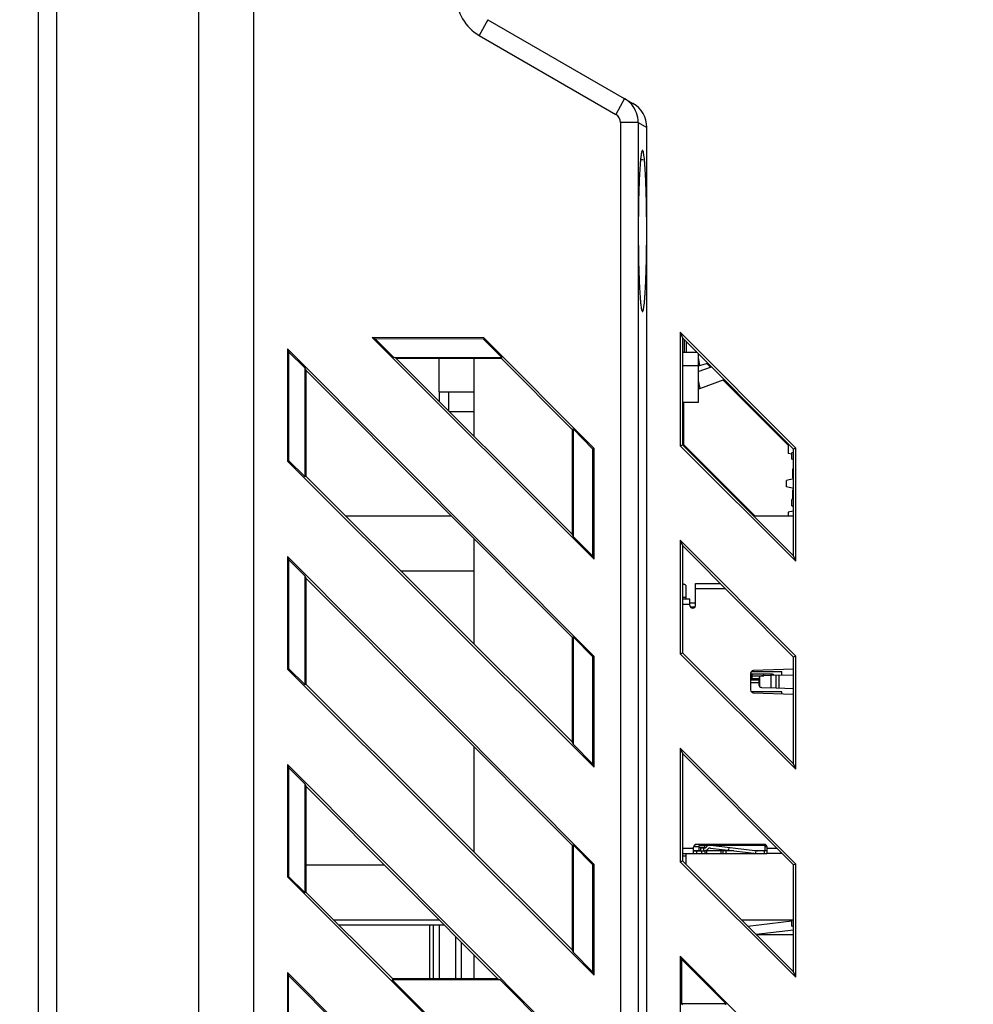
# Model space of a CAD drawing. Header units: millimetres. Extents: x 0 to 1189, y 0 to 841.
# Tile 56 of 64: x 504 to 556, y 501 to 555. Entities that reach past the tile are written whole.
import ezdxf

# ---------------------------------------------------------------- set-up
doc = ezdxf.new("R2010")
doc.units = ezdxf.units.MM
doc.header["$LTSCALE"] = 65.395
doc.layers.get('0').update_dxf_attribs({"linetype": 'CONTINUOUS'})
for name, color, linetype in [('0991137531_1DXF_CONTINUOUS_LINE', 7, 'CONTINUOUS'), ('3071997587-NDXF_CONTINUOUS_LINE', 7, 'CONTINUOUS'), ('3073099346_1DXF_CONTINUOUS_LINE', 7, 'CONTINUOUS'), ('3247992400_2DXF_CONTINUOUS_LINE', 7, 'CONTINUOUS'), ('3348320300_7DXF_CONTINUOUS_LINE', 7, 'CONTINUOUS'), ('BATTERY-HOLDDXF_CONTINUOUS_LINE', 7, 'CONTINUOUS'), ('CNNT-A1257H0DXF_CONTINUOUS_LINE', 7, 'CONTINUOUS'), ('CNNT-D-SUB-YDXF_CONTINUOUS_LINE', 7, 'CONTINUOUS'), ('CNNT-ECH381VDXF_CONTINUOUS_LINE', 7, 'CONTINUOUS'), ('CNNT-ZI90-01DXF_CONTINUOUS_LINE', 7, 'CONTINUOUS'), ('NC500E-FIE-S-SYSTEDXF_DIMENSION', 7, 'CONTINUOUS'), ('NC500E-FRONTDXF_CONTINUOUS_LINE', 7, 'CONTINUOUS'), ('NC50E-CONTRODXF_CONTINUOUS_LINE', 7, 'CONTINUOUS'), ('NC50S-MICRO-DXF_CONTINUOUS_LINE', 7, 'CONTINUOUS'), ('PRT0003_DXF_CONTINUOUS_LINE', 7, 'CONTINUOUS')]:
    doc.layers.add(name, color=color, linetype=linetype)
doc.styles.get("Standard").update_dxf_attribs({"font": 'txt', "width": 0.85})
doc.dimstyles.new('DIMSTYLE_6', dxfattribs={"dimtxt": 12, "dimasz": 3.5, "dimexe": 1.5, "dimexo": 1, "dimgap": 3, "dimtad": 1, "dimzin": 0, "dimdsep": 46, "dimtxsty": 'STANDARD', "dimblk": '_FILLED', "dimblk1": '_FILLED', "dimblk2": '_FILLED', "dimcen": 0.09, "dimazin": 0, "dimtp": 0.5, "dimtm": 0.5, "dimtfac": 1, "dimtdec": -1, "dimtofl": 0, "dimtmove": 0, "dimatfit": 3, "dimldrblk": '_FILLED', "dimfxl": 1, "dimtolj": 1, "dimtzin": 0, "dimarcsym": 0})

# ---------------------------------------------------------------- blocks, each defined once
blk = doc.blocks.new('_FILLED')
at = {"color": 0, "linetype": 'ByBlock'}
blk.add_solid([(0, 0), (-1, 0.214), (-1, -0.214)], dxfattribs=at)
blk = doc.blocks.new('*D13')
at = {"layer": 'NC500E-FIE-S-SYSTEDXF_DIMENSION', "color": 2, "linetype": 'Continuous'}
for p, q in [((503.242, 592.718), (503.242, 649.832)), ((639.922, 527.987), (639.922, 649.832)), ((503.242, 648.332), (571.582, 648.332)), ((639.922, 648.332), (571.582, 648.332))]:
    blk.add_line(p, q, dxfattribs=at)
at = {"layer": 'NC500E-FIE-S-SYSTEDXF_DIMENSION', "color": 2, "linetype": 'Continuous', "xscale": 3.5, "yscale": 3.5, "zscale": 3.5, "rotation": 180}
blk.add_blockref('_FILLED', (503.242, 648.332), dxfattribs=at)
at = {"layer": 'NC500E-FIE-S-SYSTEDXF_DIMENSION', "color": 2, "linetype": 'Continuous', "xscale": 3.5, "yscale": 3.5, "zscale": 3.5}
blk.add_blockref('_FILLED', (639.922, 648.332), dxfattribs=at)

msp = doc.modelspace()

# ---------------------------------------------------------------- linework, layer by layer
at = {"layer": '0991137531_1DXF_CONTINUOUS_LINE', "color": 7, "linetype": 'Continuous'}
for p, q in [((527.072, 534.658), (527.072, 534.129)), ((527.572, 534.658), (527.572, 533.631)), ((528.972, 533.558), (527.645, 533.558))]:
    msp.add_line(p, q, dxfattribs=at)
at = {"layer": '3071997587-NDXF_CONTINUOUS_LINE', "color": 7, "linetype": 'Continuous'}
for p, q in [((546.358, 531.371), (546.272, 531.328)), ((546.272, 530.988), (546.272, 531.328)), ((546.358, 530.945), (546.272, 530.988)), ((546.358, 528.831), (546.272, 528.788)), ((546.272, 528.448), (546.272, 528.788)), ((546.358, 528.405), (546.272, 528.448)), ((546.272, 505.588), (546.272, 505.908)), ((546.358, 505.545), (546.272, 505.588))]:
    msp.add_line(p, q, dxfattribs=at)
at = {"layer": '3073099346_1DXF_CONTINUOUS_LINE', "color": 7, "linetype": 'Continuous'}
for p, q in [((546.358, 529.929), (545.972, 529.833)), ((545.972, 529.483), (545.972, 529.833)), ((546.358, 529.386), (545.972, 529.483))]:
    msp.add_line(p, q, dxfattribs=at)
at = {"layer": '3247992400_2DXF_CONTINUOUS_LINE', "color": 7, "linetype": 'Continuous'}
for p, q in [((546.358, 505.108), (544.347, 505.108)), ((546.358, 503.108), (546.351, 503.108))]:
    msp.add_line(p, q, dxfattribs=at)
at = {"layer": '3348320300_7DXF_CONTINUOUS_LINE', "color": 7, "linetype": 'Continuous'}
for p, q in [((521.588, 505.658), (527.334, 505.658)), ((526.572, 502.714), (526.572, 505.658)), ((526.772, 502.714), (526.772, 505.658)), ((527.072, 505.658), (527.072, 502.715)), ((527.972, 502.716), (527.972, 505.018)), ((528.272, 504.717), (528.272, 502.717))]:
    msp.add_line(p, q, dxfattribs=at)
at = {"layer": 'BATTERY-HOLDDXF_CONTINUOUS_LINE', "color": 7, "linetype": 'Continuous'}
for q in [(527.072, 536.474), (528.972, 534.658)]:
    msp.add_line((527.072, 534.658), q, dxfattribs=at)
at = {"layer": 'CNNT-A1257H0DXF_CONTINUOUS_LINE', "color": 7, "linetype": 'Continuous'}
for p, q in [((538.172, 547.28), (538.031, 547.28)), ((540.322, 537.587), (540.322, 536.803)), ((540.422, 536.803), (540.422, 537.487)), ((540.522, 537.387), (540.522, 536.803)), ((540.309, 536.803), (541.105, 536.803)), ((541.172, 536.735), (541.172, 534.078)), ((541.172, 536.528), (541.234, 536.078)), ((540.309, 536.078), (541.234, 536.078)), ((541.172, 535.757), (541.888, 536.018)), ((541.234, 536.078), (541.698, 536.208)), ((541.172, 535.278), (541.252, 534.828)), ((541.252, 534.828), (542.589, 535.316)), ((541.172, 534.828), (541.252, 534.828)), ((541.172, 534.078), (540.309, 534.078))]:
    msp.add_line(p, q, dxfattribs=at)
at = {"layer": 'CNNT-D-SUB-YDXF_CONTINUOUS_LINE', "color": 7, "linetype": 'Continuous'}
for p, q in [((546.322, 529.97), (546.322, 530.47)), ((546.322, 530.47), (546.358, 530.47)), ((546.322, 529.97), (546.358, 529.97)), ((546.322, 528.825), (546.322, 529.325)), ((546.358, 529.325), (546.322, 529.325)), ((546.322, 528.15), (546.322, 528.18)), ((546.322, 528.18), (546.358, 528.18))]:
    msp.add_line(p, q, dxfattribs=at)
at = {"layer": 'CNNT-ECH381VDXF_CONTINUOUS_LINE', "color": 7, "linetype": 'Continuous'}
for p, q in [((546.065, 531.832), (546.065, 531.291)), ((546.272, 531.254), (546.065, 531.291)), ((546.358, 528.156), (546.065, 528.104)), ((546.065, 528.104), (546.065, 527.908))]:
    msp.add_line(p, q, dxfattribs=at)
at = {"layer": 'CNNT-ZI90-01DXF_CONTINUOUS_LINE', "color": 7, "linetype": 'Continuous'}
for p, q in [((543.869, 505.585), (546.272, 505.862)), ((546.358, 505.369), (544.321, 505.134))]:
    msp.add_line(p, q, dxfattribs=at)
at = {"layer": 'NC500E-FRONTDXF_CONTINUOUS_LINE', "color": 7, "linetype": 'Continuous'}
for p, q in [((505.242, 582.618), (505.242, 282.8)), ((506.242, 579.068), (506.242, 395.068)), ((513.972, 579.068), (513.972, 395.068)), ((516.972, 576.068), (516.972, 398.068))]:
    msp.add_line(p, q, dxfattribs=at)
at = {"layer": 'NC50E-CONTRODXF_CONTINUOUS_LINE', "color": 7, "linetype": 'Continuous'}
for p, q in [((529.722, 554.902), (529.257, 554.036)), ((529.722, 554.902), (529.257, 554.036)), ((529.722, 554.902), (529.257, 554.036)), ((529.722, 554.902), (537.619, 550.343)), ((529.722, 554.902), (537.619, 550.343)), ((529.722, 554.902), (537.619, 550.343)), ((529.257, 554.036), (536.688, 549.746)), ((529.257, 554.036), (536.688, 549.746)), ((529.257, 554.036), (536.688, 549.746)), ((537.153, 550.612), (536.688, 549.746)), ((537.153, 550.612), (536.688, 549.746)), ((537.153, 550.612), (536.688, 549.746)), ((536.939, 549.312), (536.939, 417.504)), ((536.939, 549.312), (536.939, 417.504)), ((536.939, 549.312), (536.939, 417.504)), ((537.903, 549.312), (536.939, 549.312)), ((537.903, 549.312), (536.939, 549.312)), ((537.903, 549.312), (536.939, 549.312)), ((537.903, 549.312), (537.903, 417.504)), ((537.903, 549.312), (537.903, 417.504)), ((537.903, 549.312), (537.903, 417.504)), ((537.903, 549.312), (538.372, 549.041)), ((537.903, 549.312), (538.372, 549.041)), ((537.903, 549.312), (538.372, 549.041)), ((538.372, 417.775), (538.372, 549.041)), ((538.372, 417.775), (538.372, 549.041)), ((538.372, 417.775), (538.372, 549.041)), ((540.188, 537.892), (540.188, 531.715)), ((540.188, 537.892), (540.188, 531.715)), ((540.188, 537.892), (540.188, 531.715)), ((540.188, 537.892), (540.309, 537.6)), ((540.188, 537.892), (540.309, 537.6)), ((540.188, 537.892), (540.309, 537.6)), ((546.478, 531.589), (540.188, 537.892)), ((546.478, 531.589), (540.188, 537.892)), ((546.478, 531.589), (540.188, 537.892)), ((523.42, 537.601), (535.511, 525.541)), ((523.42, 537.601), (535.511, 525.541)), ((523.42, 537.601), (535.511, 525.541)), ((523.42, 537.601), (523.585, 537.533)), ((523.42, 537.601), (523.585, 537.533)), ((523.42, 537.601), (523.585, 537.533)), ((529.507, 537.59), (523.42, 537.601)), ((529.507, 537.59), (523.42, 537.601)), ((529.507, 537.59), (523.42, 537.601)), ((523.585, 537.533), (524.59, 536.531)), ((523.585, 537.533), (524.59, 536.531)), ((523.585, 537.533), (524.59, 536.531)), ((529.479, 537.522), (523.585, 537.533)), ((529.479, 537.522), (523.585, 537.533)), ((529.479, 537.522), (523.585, 537.533)), ((529.507, 537.59), (529.479, 537.522)), ((529.507, 537.59), (529.479, 537.522)), ((529.507, 537.59), (529.479, 537.522)), ((530.478, 536.52), (529.479, 537.522)), ((530.478, 536.52), (529.479, 537.522)), ((530.478, 536.52), (529.479, 537.522)), ((535.511, 531.571), (529.507, 537.59)), ((535.511, 531.571), (529.507, 537.59)), ((535.511, 531.571), (529.507, 537.59)), ((540.309, 537.6), (540.309, 531.765)), ((540.309, 537.6), (540.309, 531.765)), ((540.309, 537.6), (540.309, 531.765)), ((546.358, 531.539), (540.309, 537.6)), ((546.358, 531.539), (540.309, 537.6)), ((546.358, 531.539), (540.309, 537.6)), ((518.81, 537.002), (518.81, 530.886)), ((518.81, 537.002), (518.81, 530.886)), ((518.81, 537.002), (518.81, 530.886)), ((518.81, 537.002), (518.878, 536.837)), ((518.81, 537.002), (518.878, 536.837)), ((518.81, 537.002), (518.878, 536.837)), ((535.511, 520.257), (518.81, 537.002)), ((535.511, 520.257), (518.81, 537.002)), ((535.511, 520.257), (518.81, 537.002)), ((518.878, 536.837), (518.878, 530.914)), ((518.878, 536.837), (518.878, 530.914)), ((518.878, 536.837), (518.878, 530.914)), ((519.773, 535.94), (518.878, 536.837)), ((519.773, 535.94), (518.878, 536.837)), ((519.773, 535.94), (518.878, 536.837)), ((524.717, 536.478), (524.59, 536.531)), ((524.717, 536.478), (524.59, 536.531)), ((524.717, 536.478), (524.59, 536.531)), ((524.59, 536.531), (530.478, 536.52)), ((524.59, 536.531), (530.478, 536.52)), ((524.59, 536.531), (530.478, 536.52)), ((524.717, 536.478), (534.304, 526.916)), ((524.717, 536.478), (534.304, 526.916)), ((524.717, 536.478), (534.304, 526.916)), ((524.717, 536.478), (530.457, 536.468)), ((524.717, 536.478), (530.457, 536.468)), ((524.717, 536.478), (530.457, 536.468)), ((528.972, 532.234), (528.972, 536.471)), ((528.972, 532.234), (528.972, 536.471)), ((528.972, 532.234), (528.972, 536.471)), ((530.457, 536.468), (530.478, 536.52)), ((530.457, 536.468), (530.478, 536.52)), ((530.457, 536.468), (530.478, 536.52)), ((534.304, 532.61), (530.457, 536.468)), ((534.304, 532.61), (530.457, 536.468)), ((534.304, 532.61), (530.457, 536.468)), ((519.773, 530.022), (519.773, 535.94)), ((519.773, 530.022), (519.773, 535.94)), ((519.773, 530.022), (519.773, 535.94)), ((519.825, 535.813), (519.773, 535.94)), ((519.825, 535.813), (519.773, 535.94)), ((519.825, 535.813), (519.773, 535.94)), ((519.825, 530.044), (519.825, 535.813)), ((519.825, 530.044), (519.825, 535.813)), ((519.825, 530.044), (519.825, 535.813)), ((534.304, 521.296), (519.825, 535.813)), ((534.304, 521.296), (519.825, 535.813)), ((534.304, 521.296), (519.825, 535.813)), ((541.834, 535.998), (541.64, 536.192)), ((541.834, 535.998), (541.64, 536.192)), ((541.834, 535.998), (541.64, 536.192)), ((546.065, 531.758), (542.534, 535.296)), ((546.065, 531.758), (542.534, 535.296)), ((546.065, 531.758), (542.534, 535.296)), ((540.361, 534.078), (540.361, 531.786)), ((540.361, 534.078), (540.361, 531.786)), ((540.361, 534.078), (540.361, 531.786)), ((534.304, 532.61), (534.357, 532.632)), ((534.304, 532.61), (534.357, 532.632)), ((534.304, 532.61), (534.357, 532.632)), ((534.304, 532.61), (534.304, 526.916)), ((534.304, 532.61), (534.304, 526.916)), ((534.304, 532.61), (534.304, 526.916)), ((534.357, 532.632), (534.357, 526.789)), ((534.357, 532.632), (534.357, 526.789)), ((534.357, 532.632), (534.357, 526.789)), ((535.443, 531.542), (534.357, 532.632)), ((535.443, 531.542), (534.357, 532.632)), ((535.443, 531.542), (534.357, 532.632)), ((535.511, 531.571), (535.443, 531.542)), ((535.511, 531.571), (535.443, 531.542)), ((535.511, 531.571), (535.443, 531.542)), ((535.443, 525.706), (535.443, 531.542)), ((535.443, 525.706), (535.443, 531.542)), ((535.443, 525.706), (535.443, 531.542)), ((535.511, 525.541), (535.511, 531.571)), ((535.511, 525.541), (535.511, 531.571)), ((535.511, 525.541), (535.511, 531.571)), ((540.188, 531.715), (540.309, 531.765)), ((540.188, 531.715), (540.309, 531.765)), ((540.188, 531.715), (540.309, 531.765)), ((540.188, 531.715), (546.478, 525.437)), ((540.188, 531.715), (546.478, 525.437)), ((540.188, 531.715), (546.478, 525.437)), ((540.309, 531.765), (546.358, 525.728)), ((540.309, 531.765), (546.358, 525.728)), ((540.309, 531.765), (546.358, 525.728)), ((540.361, 531.786), (544.248, 527.908)), ((540.361, 531.786), (544.248, 527.908)), ((540.361, 531.786), (544.248, 527.908)), ((546.478, 531.589), (546.358, 531.539)), ((546.478, 531.589), (546.358, 531.539)), ((546.478, 531.589), (546.358, 531.539)), ((546.358, 525.728), (546.358, 531.539)), ((546.358, 525.728), (546.358, 531.539)), ((546.358, 525.728), (546.358, 531.539)), ((546.478, 525.437), (546.478, 531.589)), ((546.478, 525.437), (546.478, 531.589)), ((546.478, 525.437), (546.478, 531.589)), ((518.81, 530.886), (518.878, 530.914)), ((518.81, 530.886), (518.878, 530.914)), ((518.81, 530.886), (518.878, 530.914)), ((518.878, 530.914), (519.773, 530.022)), ((518.878, 530.914), (519.773, 530.022)), ((518.878, 530.914), (519.773, 530.022)), ((518.81, 530.886), (535.511, 514.228)), ((518.81, 530.886), (535.511, 514.228)), ((518.81, 530.886), (535.511, 514.228)), ((519.825, 530.044), (519.773, 530.022)), ((519.825, 530.044), (519.773, 530.022)), ((519.825, 530.044), (519.773, 530.022)), ((519.825, 530.044), (534.304, 515.602)), ((519.825, 530.044), (534.304, 515.602)), ((519.825, 530.044), (534.304, 515.602)), ((528.972, 520.921), (528.972, 526.643)), ((528.972, 520.921), (528.972, 526.643)), ((528.972, 520.921), (528.972, 526.643)), ((534.304, 526.916), (534.357, 526.789)), ((534.304, 526.916), (534.357, 526.789)), ((534.304, 526.916), (534.357, 526.789)), ((534.357, 526.789), (535.443, 525.706)), ((534.357, 526.789), (535.443, 525.706)), ((534.357, 526.789), (535.443, 525.706)), ((540.188, 526.578), (540.188, 520.401)), ((540.188, 526.578), (540.188, 520.401)), ((540.188, 526.578), (540.188, 520.401)), ((540.188, 526.578), (540.309, 526.287)), ((540.188, 526.578), (540.309, 526.287)), ((540.188, 526.578), (540.309, 526.287)), ((546.478, 520.275), (540.188, 526.578)), ((546.478, 520.275), (540.188, 526.578)), ((546.478, 520.275), (540.188, 526.578)), ((540.309, 526.287), (540.309, 520.451)), ((540.309, 526.287), (540.309, 520.451)), ((540.309, 526.287), (540.309, 520.451)), ((546.358, 520.225), (540.309, 526.287)), ((546.358, 520.225), (540.309, 526.287)), ((546.358, 520.225), (540.309, 526.287)), ((518.81, 525.688), (518.81, 519.572)), ((518.81, 525.688), (518.81, 519.572)), ((518.81, 525.688), (518.81, 519.572)), ((518.81, 525.688), (518.878, 525.523)), ((518.81, 525.688), (518.878, 525.523)), ((518.81, 525.688), (518.878, 525.523)), ((535.511, 508.943), (518.81, 525.688)), ((535.511, 508.943), (518.81, 525.688)), ((535.511, 508.943), (518.81, 525.688)), ((535.511, 525.541), (535.443, 525.706)), ((535.511, 525.541), (535.443, 525.706)), ((535.511, 525.541), (535.443, 525.706)), ((546.478, 525.437), (546.358, 525.728)), ((546.478, 525.437), (546.358, 525.728)), ((546.478, 525.437), (546.358, 525.728)), ((518.878, 525.523), (518.878, 519.601)), ((518.878, 525.523), (518.878, 519.601)), ((518.878, 525.523), (518.878, 519.601)), ((519.773, 524.626), (518.878, 525.523)), ((519.773, 524.626), (518.878, 525.523)), ((519.773, 524.626), (518.878, 525.523)), ((519.773, 518.708), (519.773, 524.626)), ((519.773, 518.708), (519.773, 524.626)), ((519.773, 518.708), (519.773, 524.626)), ((519.825, 524.499), (519.773, 524.626)), ((519.825, 524.499), (519.773, 524.626)), ((519.825, 524.499), (519.773, 524.626)), ((519.825, 518.73), (519.825, 524.499)), ((519.825, 518.73), (519.825, 524.499)), ((519.825, 518.73), (519.825, 524.499)), ((534.304, 509.983), (519.825, 524.499)), ((534.304, 509.983), (519.825, 524.499)), ((534.304, 509.983), (519.825, 524.499)), ((534.304, 521.296), (534.357, 521.318)), ((534.304, 521.296), (534.357, 521.318)), ((534.304, 521.296), (534.357, 521.318)), ((534.304, 521.296), (534.304, 515.602)), ((534.304, 521.296), (534.304, 515.602)), ((534.304, 521.296), (534.304, 515.602)), ((534.357, 521.318), (534.357, 515.476)), ((534.357, 521.318), (534.357, 515.476)), ((534.357, 521.318), (534.357, 515.476)), ((535.443, 520.229), (534.357, 521.318)), ((535.443, 520.229), (534.357, 521.318)), ((535.443, 520.229), (534.357, 521.318)), ((535.511, 520.257), (535.443, 520.229)), ((535.511, 520.257), (535.443, 520.229)), ((535.511, 520.257), (535.443, 520.229)), ((535.443, 514.392), (535.443, 520.229)), ((535.443, 514.392), (535.443, 520.229)), ((535.443, 514.392), (535.443, 520.229)), ((535.511, 514.228), (535.511, 520.257)), ((535.511, 514.228), (535.511, 520.257)), ((535.511, 514.228), (535.511, 520.257)), ((540.188, 520.401), (540.309, 520.451)), ((540.188, 520.401), (540.309, 520.451)), ((540.188, 520.401), (540.309, 520.451)), ((540.188, 520.401), (546.478, 514.124)), ((540.188, 520.401), (546.478, 514.124)), ((540.188, 520.401), (546.478, 514.124)), ((540.309, 520.451), (546.358, 514.414)), ((540.309, 520.451), (546.358, 514.414)), ((540.309, 520.451), (546.358, 514.414)), ((546.478, 520.275), (546.358, 520.225)), ((546.478, 520.275), (546.358, 520.225)), ((546.478, 520.275), (546.358, 520.225)), ((546.358, 514.414), (546.358, 520.225)), ((546.358, 514.414), (546.358, 520.225)), ((546.358, 514.414), (546.358, 520.225)), ((546.478, 514.124), (546.478, 520.275)), ((546.478, 514.124), (546.478, 520.275)), ((546.478, 514.124), (546.478, 520.275)), ((518.81, 519.572), (518.878, 519.601)), ((518.81, 519.572), (518.878, 519.601)), ((518.81, 519.572), (518.878, 519.601)), ((518.81, 519.572), (535.511, 502.914)), ((518.81, 519.572), (535.511, 502.914)), ((518.81, 519.572), (535.511, 502.914)), ((518.878, 519.601), (519.773, 518.708)), ((518.878, 519.601), (519.773, 518.708)), ((518.878, 519.601), (519.773, 518.708)), ((519.825, 518.73), (519.773, 518.708)), ((519.825, 518.73), (519.773, 518.708)), ((519.825, 518.73), (519.773, 518.708)), ((519.825, 518.73), (534.304, 504.288)), ((519.825, 518.73), (534.304, 504.288)), ((519.825, 518.73), (534.304, 504.288)), ((534.304, 515.602), (534.357, 515.476)), ((534.304, 515.602), (534.357, 515.476)), ((534.304, 515.602), (534.357, 515.476)), ((534.357, 515.476), (535.443, 514.392)), ((534.357, 515.476), (535.443, 514.392)), ((534.357, 515.476), (535.443, 514.392)), ((528.972, 509.607), (528.972, 515.329)), ((528.972, 509.607), (528.972, 515.329)), ((528.972, 509.607), (528.972, 515.329)), ((540.188, 515.264), (540.188, 509.087)), ((540.188, 515.264), (540.188, 509.087)), ((540.188, 515.264), (540.188, 509.087)), ((540.188, 515.264), (540.309, 514.973)), ((540.188, 515.264), (540.309, 514.973)), ((540.188, 515.264), (540.309, 514.973)), ((546.478, 508.961), (540.188, 515.264)), ((546.478, 508.961), (540.188, 515.264)), ((546.478, 508.961), (540.188, 515.264)), ((540.309, 514.973), (540.309, 509.137)), ((540.309, 514.973), (540.309, 509.137)), ((540.309, 514.973), (540.309, 509.137)), ((546.358, 508.911), (540.309, 514.973)), ((546.358, 508.911), (540.309, 514.973)), ((546.358, 508.911), (540.309, 514.973)), ((518.81, 514.374), (518.81, 508.259)), ((518.81, 514.374), (518.81, 508.259)), ((518.81, 514.374), (518.81, 508.259)), ((518.81, 514.374), (518.878, 514.209)), ((518.81, 514.374), (518.878, 514.209)), ((518.81, 514.374), (518.878, 514.209)), ((535.511, 497.63), (518.81, 514.374)), ((535.511, 497.63), (518.81, 514.374)), ((535.511, 497.63), (518.81, 514.374)), ((535.511, 514.228), (535.443, 514.392)), ((535.511, 514.228), (535.443, 514.392)), ((535.511, 514.228), (535.443, 514.392)), ((546.478, 514.124), (546.358, 514.414)), ((546.478, 514.124), (546.358, 514.414)), ((546.478, 514.124), (546.358, 514.414)), ((518.878, 514.209), (518.878, 508.287)), ((518.878, 514.209), (518.878, 508.287)), ((518.878, 514.209), (518.878, 508.287)), ((519.773, 513.313), (518.878, 514.209)), ((519.773, 513.313), (518.878, 514.209)), ((519.773, 513.313), (518.878, 514.209)), ((519.773, 507.395), (519.773, 513.313)), ((519.773, 507.395), (519.773, 513.313)), ((519.773, 507.395), (519.773, 513.313)), ((519.825, 513.186), (519.773, 513.313)), ((519.825, 513.186), (519.773, 513.313)), ((519.825, 513.186), (519.773, 513.313)), ((519.825, 507.417), (519.825, 513.186)), ((519.825, 507.417), (519.825, 513.186)), ((519.825, 507.417), (519.825, 513.186)), ((530.263, 502.721), (519.825, 513.186)), ((530.263, 502.721), (519.825, 513.186)), ((530.263, 502.721), (519.825, 513.186)), ((534.304, 509.983), (534.357, 510.004)), ((534.304, 509.983), (534.357, 510.004)), ((534.304, 509.983), (534.357, 510.004)), ((534.304, 509.983), (534.304, 504.288)), ((534.304, 509.983), (534.304, 504.288)), ((534.304, 509.983), (534.304, 504.288)), ((534.357, 510.004), (534.357, 504.162)), ((534.357, 510.004), (534.357, 504.162)), ((534.357, 510.004), (534.357, 504.162)), ((535.443, 508.915), (534.357, 510.004)), ((535.443, 508.915), (534.357, 510.004)), ((535.443, 508.915), (534.357, 510.004)), ((540.188, 509.087), (540.309, 509.137)), ((540.188, 509.087), (540.309, 509.137)), ((540.188, 509.087), (540.309, 509.137)), ((540.188, 509.087), (546.478, 502.81)), ((540.188, 509.087), (546.478, 502.81)), ((540.188, 509.087), (546.478, 502.81)), ((540.309, 509.137), (546.358, 503.101)), ((540.309, 509.137), (546.358, 503.101)), ((540.309, 509.137), (546.358, 503.101)), ((546.478, 508.961), (546.358, 508.911)), ((546.478, 508.961), (546.358, 508.911)), ((546.478, 508.961), (546.358, 508.911)), ((546.478, 502.81), (546.478, 508.961)), ((546.478, 502.81), (546.478, 508.961)), ((546.478, 502.81), (546.478, 508.961)), ((535.511, 508.943), (535.443, 508.915)), ((535.511, 508.943), (535.443, 508.915)), ((535.511, 508.943), (535.443, 508.915)), ((535.443, 503.078), (535.443, 508.915)), ((535.443, 503.078), (535.443, 508.915)), ((535.443, 503.078), (535.443, 508.915)), ((535.511, 502.914), (535.511, 508.943)), ((535.511, 502.914), (535.511, 508.943)), ((535.511, 502.914), (535.511, 508.943)), ((546.358, 503.101), (546.358, 508.911)), ((546.358, 503.101), (546.358, 508.911)), ((546.358, 503.101), (546.358, 508.911)), ((518.81, 508.259), (518.878, 508.287)), ((518.81, 508.259), (518.878, 508.287)), ((518.81, 508.259), (518.878, 508.287)), ((518.81, 508.259), (535.511, 491.6)), ((518.81, 508.259), (535.511, 491.6)), ((518.81, 508.259), (535.511, 491.6)), ((518.878, 508.287), (519.773, 507.395)), ((518.878, 508.287), (519.773, 507.395)), ((518.878, 508.287), (519.773, 507.395)), ((519.825, 507.417), (519.773, 507.395)), ((519.825, 507.417), (519.773, 507.395)), ((519.825, 507.417), (519.773, 507.395)), ((519.825, 507.417), (524.544, 502.71)), ((519.825, 507.417), (524.544, 502.71)), ((519.825, 507.417), (524.544, 502.71)), ((534.304, 504.288), (534.357, 504.162)), ((534.304, 504.288), (534.357, 504.162)), ((534.304, 504.288), (534.357, 504.162)), ((534.357, 504.162), (535.443, 503.078)), ((534.357, 504.162), (535.443, 503.078)), ((534.357, 504.162), (535.443, 503.078)), ((528.972, 502.718), (528.972, 504.015)), ((528.972, 502.718), (528.972, 504.015)), ((528.972, 502.718), (528.972, 504.015)), ((540.188, 503.951), (540.188, 497.773)), ((540.188, 503.951), (540.188, 497.773)), ((540.188, 503.951), (540.188, 497.773)), ((540.188, 503.951), (540.256, 503.786)), ((540.188, 503.951), (540.256, 503.786)), ((540.188, 503.951), (540.256, 503.786)), ((546.478, 497.647), (540.188, 503.951)), ((546.478, 497.647), (540.188, 503.951)), ((546.478, 497.647), (540.188, 503.951)), ((540.256, 503.786), (540.256, 501.357)), ((540.256, 503.786), (540.256, 501.357)), ((540.256, 503.786), (540.256, 501.357)), ((540.256, 503.786), (542.684, 501.353)), ((540.256, 503.786), (542.684, 501.353)), ((540.256, 503.786), (542.684, 501.353)), ((518.81, 503.06), (518.81, 496.945)), ((518.81, 503.06), (518.81, 496.945)), ((518.81, 503.06), (518.81, 496.945)), ((518.81, 503.06), (518.878, 502.896)), ((518.81, 503.06), (518.878, 502.896)), ((518.81, 503.06), (518.878, 502.896)), ((535.511, 486.316), (518.81, 503.06)), ((535.511, 486.316), (518.81, 503.06)), ((535.511, 486.316), (518.81, 503.06)), ((535.511, 502.914), (535.443, 503.078)), ((535.511, 502.914), (535.443, 503.078)), ((535.511, 502.914), (535.443, 503.078)), ((546.478, 502.81), (546.358, 503.101)), ((546.478, 502.81), (546.358, 503.101)), ((546.478, 502.81), (546.358, 503.101)), ((518.878, 496.973), (518.878, 502.896)), ((518.878, 496.973), (518.878, 502.896)), ((518.878, 496.973), (518.878, 502.896)), ((521.936, 499.829), (518.878, 502.896)), ((521.936, 499.829), (518.878, 502.896)), ((521.936, 499.829), (518.878, 502.896)), ((524.544, 502.71), (524.522, 502.658)), ((524.544, 502.71), (524.522, 502.658)), ((524.544, 502.71), (524.522, 502.658)), ((530.389, 502.668), (524.522, 502.658)), ((530.389, 502.668), (524.522, 502.658)), ((530.389, 502.668), (524.522, 502.658)), ((527.367, 499.82), (524.522, 502.658)), ((527.367, 499.82), (524.522, 502.658)), ((527.367, 499.82), (524.522, 502.658)), ((530.263, 502.721), (524.544, 502.71)), ((530.263, 502.721), (524.544, 502.71)), ((530.263, 502.721), (524.544, 502.71)), ((530.263, 502.721), (530.389, 502.668)), ((530.263, 502.721), (530.389, 502.668)), ((530.263, 502.721), (530.389, 502.668)), ((533.241, 499.809), (530.389, 502.668)), ((533.241, 499.809), (530.389, 502.668)), ((533.241, 499.809), (530.389, 502.668)), ((540.309, 501.304), (540.256, 501.357)), ((540.309, 501.304), (540.256, 501.357)), ((540.309, 501.304), (540.256, 501.357)), ((542.684, 501.353), (540.256, 501.357)), ((542.684, 501.353), (540.256, 501.357)), ((542.684, 501.353), (540.256, 501.357)), ((542.662, 501.301), (542.684, 501.353)), ((542.662, 501.301), (542.684, 501.353)), ((542.662, 501.301), (542.684, 501.353))]:
    msp.add_line(p, q, dxfattribs=at)
for centre, radius, start, end in [((530.507, 556.201), 2.5, 180, 240), ((530.507, 556.201), 2.5, 180, 240), ((530.507, 556.201), 2.5, 180, 240), ((536.396, 549.304), 1.511, 40.2569, 59.9268), ((536.396, 549.304), 1.511, 40.2569, 59.9268), ((536.396, 549.304), 1.511, 40.2569, 59.9268), ((536.404, 549.313), 1.499, 359.9396, 40.1835), ((536.404, 549.313), 1.499, 359.9396, 40.1835), ((536.404, 549.313), 1.499, 359.9396, 40.1835), ((536.437, 549.311), 0.502, 0.0582, 60.0478), ((536.437, 549.311), 0.502, 0.0582, 60.0478), ((536.437, 549.311), 0.502, 0.0582, 60.0478)]:
    msp.add_arc(centre, radius, start, end, dxfattribs=at)
msp.add_ellipse((536.868, 549.044), major_axis=(1.387, -0.584), ratio=0.996606, start_param=0.396989, end_param=1.444977, dxfattribs=at)
msp.add_ellipse((536.868, 549.044), major_axis=(1.387, -0.584), ratio=0.996606, start_param=0.396989, end_param=1.444977, dxfattribs=at)
msp.add_ellipse((536.868, 549.044), major_axis=(1.387, -0.584), ratio=0.996606, start_param=0.396989, end_param=1.444977, dxfattribs=at)
for points, knots in [([(538.126, 547.785), (538.115, 547.774), (538.099, 547.732), (538.079, 547.651), (538.059, 547.531), (538.04, 547.375), (538.021, 547.183), (537.995, 546.861), (537.968, 546.385), (537.942, 545.739), (537.923, 545.008), (537.911, 544.221), (537.908, 543.681), (537.908, 543.408)], [0, 0, 0, 0, 0.010738, 0.029803, 0.057379, 0.09332, 0.13734, 0.18906, 0.313762, 0.462904, 0.631223, 0.813098, 1, 1, 1, 1]), ([(538.126, 547.785), (538.115, 547.774), (538.099, 547.732), (538.079, 547.651), (538.059, 547.531), (538.04, 547.375), (538.021, 547.183), (537.995, 546.861), (537.968, 546.385), (537.942, 545.739), (537.923, 545.008), (537.911, 544.221), (537.908, 543.681), (537.908, 543.408)], [0, 0, 0, 0, 0.010738, 0.029803, 0.057379, 0.09332, 0.13734, 0.18906, 0.313762, 0.462904, 0.631223, 0.813098, 1, 1, 1, 1]), ([(538.126, 547.785), (538.115, 547.774), (538.099, 547.732), (538.079, 547.651), (538.059, 547.531), (538.04, 547.375), (538.021, 547.183), (537.995, 546.861), (537.968, 546.385), (537.942, 545.739), (537.923, 545.008), (537.911, 544.221), (537.908, 543.681), (537.908, 543.408)], [0, 0, 0, 0, 0.010738, 0.029803, 0.057379, 0.09332, 0.13734, 0.18906, 0.313762, 0.462904, 0.631223, 0.813098, 1, 1, 1, 1]), ([(538.368, 543.408), (538.368, 543.984), (538.36, 544.819), (538.333, 545.771), (538.313, 546.254), (538.298, 546.576), (538.28, 546.864), (538.261, 547.118), (538.241, 547.333), (538.223, 547.487), (538.208, 547.589), (538.197, 547.65), (538.185, 547.7), (538.174, 547.739), (538.163, 547.767), (538.153, 547.786), (538.138, 547.794), (538.129, 547.789), (538.126, 547.785)], [0, 0, 0, 0, 0.390894, 0.566645, 0.646286, 0.719356, 0.785038, 0.842664, 0.891674, 0.931581, 0.948001, 0.962017, 0.973611, 0.982783, 0.989572, 0.994126, 0.997009, 1, 1, 1, 1]), ([(538.368, 543.408), (538.368, 543.984), (538.36, 544.819), (538.333, 545.771), (538.313, 546.254), (538.298, 546.576), (538.28, 546.864), (538.261, 547.118), (538.241, 547.333), (538.223, 547.487), (538.208, 547.589), (538.197, 547.65), (538.185, 547.7), (538.174, 547.739), (538.163, 547.767), (538.153, 547.786), (538.138, 547.794), (538.129, 547.789), (538.126, 547.785)], [0, 0, 0, 0, 0.390894, 0.566645, 0.646286, 0.719356, 0.785038, 0.842664, 0.891674, 0.931581, 0.948001, 0.962017, 0.973611, 0.982783, 0.989572, 0.994126, 0.997009, 1, 1, 1, 1]), ([(538.368, 543.408), (538.368, 543.984), (538.36, 544.819), (538.333, 545.771), (538.313, 546.254), (538.298, 546.576), (538.28, 546.864), (538.261, 547.118), (538.241, 547.333), (538.223, 547.487), (538.208, 547.589), (538.197, 547.65), (538.185, 547.7), (538.174, 547.739), (538.163, 547.767), (538.153, 547.786), (538.138, 547.794), (538.129, 547.789), (538.126, 547.785)], [0, 0, 0, 0, 0.390894, 0.566645, 0.646286, 0.719356, 0.785038, 0.842664, 0.891674, 0.931581, 0.948001, 0.962017, 0.973611, 0.982783, 0.989572, 0.994126, 0.997009, 1, 1, 1, 1]), ([(537.908, 543.408), (537.908, 543.134), (537.911, 542.594), (537.923, 541.808), (537.942, 541.077), (537.968, 540.43), (537.995, 539.954), (538.021, 539.632), (538.04, 539.441), (538.059, 539.285), (538.079, 539.165), (538.099, 539.084), (538.115, 539.041), (538.126, 539.03)], [0, 0, 0, 0, 0.186922, 0.368796, 0.537107, 0.686247, 0.810945, 0.862664, 0.906683, 0.942623, 0.970198, 0.989262, 1, 1, 1, 1]), ([(537.908, 543.408), (537.908, 543.134), (537.911, 542.594), (537.923, 541.808), (537.942, 541.077), (537.968, 540.43), (537.995, 539.954), (538.021, 539.632), (538.04, 539.441), (538.059, 539.285), (538.079, 539.165), (538.099, 539.084), (538.115, 539.041), (538.126, 539.03)], [0, 0, 0, 0, 0.186922, 0.368796, 0.537107, 0.686247, 0.810945, 0.862664, 0.906683, 0.942623, 0.970198, 0.989262, 1, 1, 1, 1]), ([(537.908, 543.408), (537.908, 543.134), (537.911, 542.594), (537.923, 541.808), (537.942, 541.077), (537.968, 540.43), (537.995, 539.954), (538.021, 539.632), (538.04, 539.441), (538.059, 539.285), (538.079, 539.165), (538.099, 539.084), (538.115, 539.041), (538.126, 539.03)], [0, 0, 0, 0, 0.186922, 0.368796, 0.537107, 0.686247, 0.810945, 0.862664, 0.906683, 0.942623, 0.970198, 0.989262, 1, 1, 1, 1]), ([(538.126, 539.03), (538.129, 539.027), (538.138, 539.021), (538.153, 539.03), (538.163, 539.048), (538.174, 539.076), (538.185, 539.115), (538.197, 539.165), (538.208, 539.226), (538.223, 539.329), (538.241, 539.483), (538.261, 539.698), (538.28, 539.951), (538.298, 540.24), (538.313, 540.562), (538.333, 541.045), (538.36, 541.997), (538.368, 542.832), (538.368, 543.408)], [0, 0, 0, 0, 0.002991, 0.005874, 0.010428, 0.017218, 0.02639, 0.037984, 0.052001, 0.068421, 0.10833, 0.15734, 0.214969, 0.280653, 0.353724, 0.433366, 0.609123, 1, 1, 1, 1]), ([(538.126, 539.03), (538.129, 539.027), (538.138, 539.021), (538.153, 539.03), (538.163, 539.048), (538.174, 539.076), (538.185, 539.115), (538.197, 539.165), (538.208, 539.226), (538.223, 539.329), (538.241, 539.483), (538.261, 539.698), (538.28, 539.951), (538.298, 540.24), (538.313, 540.562), (538.333, 541.045), (538.36, 541.997), (538.368, 542.832), (538.368, 543.408)], [0, 0, 0, 0, 0.002991, 0.005874, 0.010428, 0.017218, 0.02639, 0.037984, 0.052001, 0.068421, 0.10833, 0.15734, 0.214969, 0.280653, 0.353724, 0.433366, 0.609123, 1, 1, 1, 1]), ([(538.126, 539.03), (538.129, 539.027), (538.138, 539.021), (538.153, 539.03), (538.163, 539.048), (538.174, 539.076), (538.185, 539.115), (538.197, 539.165), (538.208, 539.226), (538.223, 539.329), (538.241, 539.483), (538.261, 539.698), (538.28, 539.951), (538.298, 540.24), (538.313, 540.562), (538.333, 541.045), (538.36, 541.997), (538.368, 542.832), (538.368, 543.408)], [0, 0, 0, 0, 0.002991, 0.005874, 0.010428, 0.017218, 0.02639, 0.037984, 0.052001, 0.068421, 0.10833, 0.15734, 0.214969, 0.280653, 0.353724, 0.433366, 0.609123, 1, 1, 1, 1])]:
    msp.add_open_spline(points, degree=3, knots=knots, dxfattribs=at)
at = {"layer": 'NC50S-MICRO-DXF_CONTINUOUS_LINE', "color": 4, "linetype": 'Continuous'}
for p, q in [((521.967, 527.908), (527.71, 527.908)), ((544.174, 527.908), (546.358, 527.908)), ((524.975, 524.908), (528.972, 524.908)), ((524.092, 508.908), (519.825, 508.908)), ((527.084, 505.908), (521.338, 505.908)), ((546.358, 505.908), (543.545, 505.908))]:
    msp.add_line(p, q, dxfattribs=at)
at = {"layer": 'PRT0003_DXF_CONTINUOUS_LINE', "color": 7, "linetype": 'Continuous'}
for p, q in [((540.309, 524.183), (540.372, 524.183)), ((540.522, 523.383), (540.522, 524.033)), ((541.022, 523.033), (541.022, 524.233)), ((541.022, 524.233), (542.358, 524.233)), ((540.309, 523.481), (540.522, 523.481)), ((542.658, 523.933), (541.022, 523.933)), ((540.309, 523.383), (540.722, 523.383)), ((540.722, 523.083), (540.309, 523.083)), ((540.722, 523.033), (540.722, 523.383)), ((541.022, 523.163), (540.722, 523.163)), ((540.739, 522.963), (541.005, 522.963)), ((544.022, 519.333), (544.022, 518.433)), ((545.22, 519.283), (544.022, 519.283)), ((544.061, 519.433), (545.722, 519.433)), ((544.092, 519.283), (544.066, 519.203)), ((544.066, 519.283), (544.066, 518.983)), ((544.066, 519.203), (544.742, 519.203)), ((544.101, 519.203), (544.126, 519.283)), ((544.101, 519.063), (544.101, 519.203)), ((546.358, 519.56), (544.167, 519.483)), ((544.533, 518.608), (544.533, 519.158)), ((544.627, 519.196), (544.626, 519.196)), ((545.554, 519.229), (544.627, 519.196)), ((544.717, 519.283), (544.742, 519.203)), ((545.139, 518.552), (545.139, 519.214)), ((545.406, 518.542), (545.406, 519.223)), ((545.554, 519.229), (546.358, 519.258)), ((545.554, 519.229), (545.554, 518.537)), ((545.722, 519.235), (545.722, 519.433)), ((544.022, 518.983), (544.472, 518.983)), ((544.022, 518.833), (544.472, 518.833)), ((544.066, 519.063), (544.092, 518.983)), ((544.066, 519.063), (544.473, 519.063)), ((544.126, 518.983), (544.101, 519.063)), ((544.479, 519.046), (544.472, 519.045)), ((544.472, 519.045), (544.472, 518.72)), ((544.472, 518.72), (544.479, 518.72)), ((544.479, 518.72), (544.479, 519.046)), ((545.722, 518.333), (544.061, 518.333)), ((544.167, 518.283), (546.358, 518.206)), ((544.626, 518.57), (544.627, 518.57)), ((544.627, 518.57), (545.406, 518.542)), ((545.406, 518.542), (546.358, 518.508)), ((545.722, 518.228), (545.722, 518.333)), ((540.977, 509.998), (541.055, 510.032)), ((544.772, 510.033), (541.072, 510.033)), ((541.522, 509.863), (541.522, 510.033)), ((540.309, 509.833), (540.922, 509.833)), ((540.309, 509.533), (544.387, 509.533)), ((540.522, 508.983), (540.522, 509.52)), ((540.922, 509.533), (540.922, 509.883)), ((540.922, 509.703), (541.322, 509.703)), ((540.922, 509.683), (541.487, 509.683)), ((541.222, 509.903), (540.923, 509.903)), ((541.072, 509.683), (541.072, 509.533)), ((541.222, 509.703), (541.222, 509.963)), ((541.522, 509.963), (541.222, 509.963)), ((541.522, 509.863), (541.222, 509.863)), ((541.322, 509.683), (541.322, 509.833)), ((541.487, 509.833), (541.322, 509.833)), ((541.372, 509.533), (541.372, 509.683)), ((541.472, 509.683), (541.472, 509.833)), ((541.522, 509.983), (544.884, 509.983)), ((541.522, 509.683), (541.522, 509.533)), ((541.622, 509.683), (541.522, 509.683)), ((541.592, 509.703), (542.946, 509.703)), ((541.622, 509.703), (541.622, 509.533)), ((541.839, 509.832), (544.387, 509.535)), ((541.857, 509.981), (544.405, 509.684)), ((542.422, 509.533), (542.422, 509.703)), ((543.118, 509.683), (542.422, 509.683)), ((542.522, 509.533), (542.522, 509.683)), ((542.672, 509.683), (542.672, 509.533)), ((542.836, 509.867), (542.819, 509.718)), ((544.242, 509.703), (544.922, 509.703)), ((544.309, 509.544), (544.326, 509.693)), ((544.913, 509.683), (544.422, 509.683)), ((544.422, 509.533), (544.913, 509.533)), ((544.772, 509.533), (544.772, 509.683)), ((544.822, 509.703), (544.822, 509.983)), ((544.921, 509.903), (544.822, 509.903)), ((544.922, 509.537), (544.922, 509.883)), ((544.922, 509.833), (545.438, 509.833)), ((545.738, 509.533), (544.922, 509.533)), ((540.522, 509.385), (540.309, 509.385))]:
    msp.add_line(p, q, dxfattribs=at)
for centre, radius, start, end in [((540.372, 524.033), 0.15, 0.0121, 89.9966), ((540.872, 523.033), 0.15, 180, 360), ((544.172, 519.333), 0.15, 92.0059, 180), ((544.633, 519.046), 0.149, 92.7315, 98.742), ((544.172, 518.433), 0.15, 180, 267.9941), ((544.633, 518.719), 0.149, 263.6924, 267.2734), ((541.072, 509.883), 0.15, 90, 180), ((544.772, 509.883), 0.15, 0, 90), ((541.487, 509.983), 0.15, 270, 318.1897), ((541.487, 509.983), 0.3, 270, 318.1897), ((541.822, 509.683), 0.3, 83.3518, 138.1897), ((541.822, 509.683), 0.15, 83.3518, 138.1897), ((544.422, 509.833), 0.3, 263.3518, 270), ((544.422, 509.833), 0.15, 263.3518, 270), ((540.371, 508.983), 0.151, 340.6873, 359.9271)]:
    msp.add_arc(centre, radius, start, end, dxfattribs=at)
for centre, major_axis, ratio, start_param, end_param in [((544.622, 519.045), (0, 0.15), 0.997272, 0.047466, 1.570796), ((545.252, 519.183), (-0.0584, 0.0928), 0.638918, -1.571069, -0.382055), ((544.622, 518.72), (0, 0.15), 0.997272, -4.712389, -3.189036)]:
    msp.add_ellipse(centre, major_axis=major_axis, ratio=ratio, start_param=start_param, end_param=end_param, dxfattribs=at)
for points, knots in [([(544.533, 519.158), (544.518, 519.145), (544.49, 519.111), (544.479, 519.068), (544.479, 519.046)], [0, 0, 0, 0, 0.4751, 1, 1, 1, 1]), ([(544.479, 518.72), (544.479, 518.698), (544.49, 518.655), (544.518, 518.621), (544.533, 518.608)], [0, 0, 0, 0, 0.5249, 1, 1, 1, 1]), ([(540.522, 509.52), (540.522, 509.524), (540.523, 509.531), (540.531, 509.533), (540.534, 509.533)], [0, 0, 0, 0, 0.5, 1, 1, 1, 1]), ([(544.922, 509.537), (544.922, 509.536), (544.919, 509.533), (544.916, 509.533), (544.913, 509.533)], [0, 0, 0, 0, 0.370396, 1, 1, 1, 1])]:
    msp.add_open_spline(points, degree=3, knots=knots, dxfattribs=at)
for points in [[(544.61, 519.194), (544.582, 519.19), (544.554, 519.177), (544.533, 519.158)], [(544.533, 518.608), (544.556, 518.588), (544.586, 518.574), (544.616, 518.571)]]:
    msp.add_open_spline(points, degree=3, dxfattribs=at)

# ---------------------------------------------------------------- dimensions: what is measured, and where the dimension line sits
at = {"layer": 'NC500E-FIE-S-SYSTEDXF_DIMENSION', "color": 2, "linetype": 'Continuous'}
dim = msp.add_linear_dim(base=(503.242, 648.332), p1=(639.922, 526.987), p2=(503.242, 591.718), angle=180, text='140', dimstyle='DIMSTYLE_6', dxfattribs=at)
dim.commit()
dim.dimension.update_dxf_attribs({"geometry": '*D13', "text_midpoint": (556.282, 648.332), "dimtype": 160})

doc.saveas('drawing.dxf')
